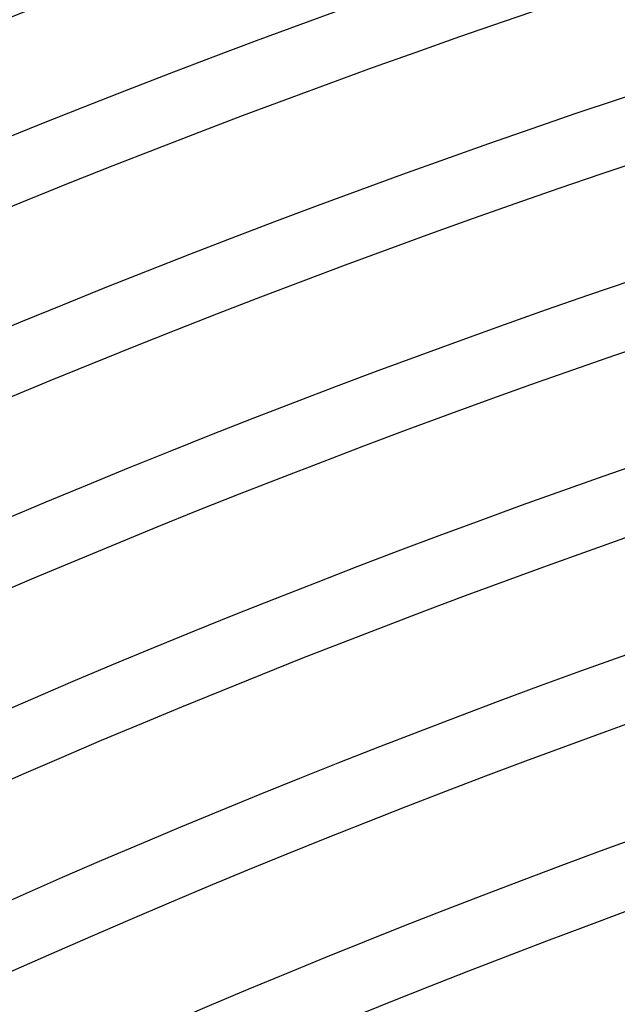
# Model space of a CAD drawing. Header units: millimetres. Extents: x -660 to 660, y -630 to 630.
# Tile 87 of 125: x -218 to -181, y 486 to 546. Entities that reach past the tile are written whole.
import ezdxf

# ---------------------------------------------------------------- set-up
doc = ezdxf.new("R2010")
doc.units = ezdxf.units.MM
doc.layers.add('THICK', color=7, linetype='Continuous')

msp = doc.modelspace()

# ---------------------------------------------------------------- linework, layer by layer
at = {"layer": 'THICK'}
for radius, start, end in [(615, 108.186063, 143.813896), (611, 108.174031, 143.825986), (603.25, 108.189959, 143.810057), (599.25, 108.124985, 143.874974), (592.5, 108.193397, 143.80662), (588.5, 108.137648, 143.862311), (581.75, 108.197006, 143.80301), (577.75, 108.149393, 143.850623), (571, 108.20067, 143.79929), (567, 108.16045, 143.83956), (560.25, 108.20451, 143.79545), (556.25, 108.17088, 143.82914), (549.5, 108.20852, 143.79144), (545.5, 108.18079, 143.81917), (538.75, 108.21271, 143.78731), (534.75, 108.1903, 143.80966), (528, 108.217, 143.78296), (524, 108.19947, 143.80055), (517.25, 108.22153, 143.77849), (513.25, 108.20824, 143.79172)]:
    msp.add_arc((0, 0), radius, start, end, dxfattribs=at)

doc.saveas('drawing.dxf')
